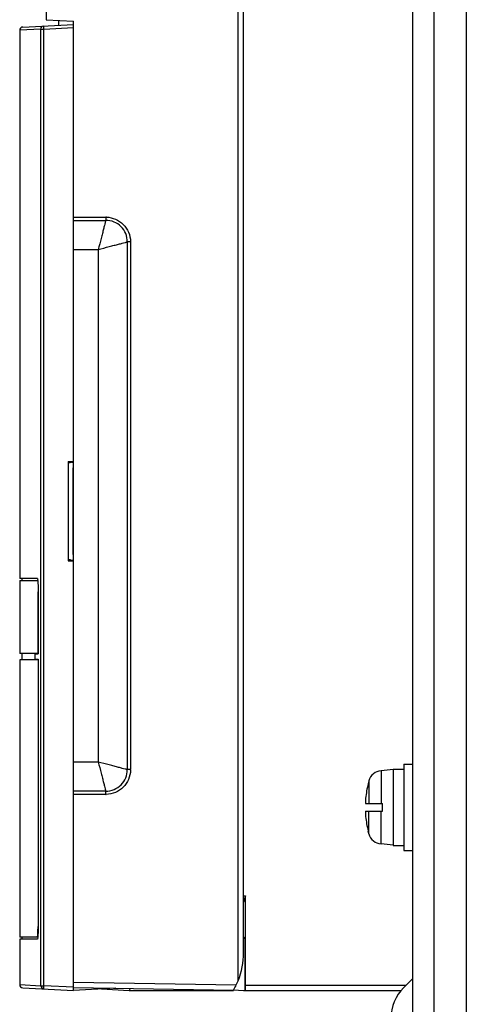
# Model space of a CAD drawing. Header units: millimetres. Extents: x 0 to 2550, y 0 to 1800.
# Tile 25 of 29: x 1411 to 1453, y 877 to 968. Entities that reach past the tile are written whole.
import ezdxf

# ---------------------------------------------------------------- set-up
doc = ezdxf.new("R2010")
doc.units = ezdxf.units.MM
doc.header["$LTSCALE"] = 140.25
doc.layers.get('0').update_dxf_attribs({"linetype": 'CONTINUOUS'})
doc.layers.add('00_COMPONENTS', color=7, linetype='CONTINUOUS')

msp = doc.modelspace()

# ---------------------------------------------------------------- linework, layer by layer
at = {"color": 9, "linetype": 'CONTINUOUS'}
for p, q in [((1452.51, 1068.353), (1452.51, 846.853)), ((1444.59, 898.255), (1444.59, 895.203)), ((1443.453, 897.316), (1443.453, 895.203)), ((1443.453, 892.39), (1443.453, 894.503)), ((1444.59, 891.451), (1444.59, 894.503))]:
    msp.add_line(p, q, dxfattribs=at)
at = {"color": 7, "linetype": 'CONTINUOUS'}
for p, q in [((1447.51, 1066.933), (1447.51, 848.353)), ((1449.51, 848.765), (1449.51, 1066.933)), ((1446.71, 898.853), (1446.71, 890.853)), ((1446.71, 898.853), (1447.51, 898.853)), ((1445.71, 898.353), (1444.59, 898.255)), ((1445.71, 898.403), (1445.71, 891.303)), ((1445.71, 898.403), (1446.71, 898.403)), ((1443.453, 897.316), (1443.383, 897.053)), ((1443.383, 897.053), (1443.39, 897.053)), ((1443.157, 895.203), (1444.71, 895.203)), ((1444.71, 894.503), (1444.71, 895.203)), ((1443.157, 894.503), (1444.71, 894.503)), ((1443.453, 892.39), (1443.383, 892.653)), ((1443.39, 892.653), (1443.383, 892.653)), ((1445.71, 891.353), (1444.59, 891.451)), ((1445.71, 891.303), (1446.71, 891.303)), ((1446.71, 890.853), (1447.51, 890.853))]:
    msp.add_line(p, q, dxfattribs=at)
for centre, radius, start, end in [((1444.704, 896.96), 1.3, 95, 164.11915), ((1452.11, 894.853), 8.993, 165.84006, 174.57654), ((1452.11, 894.853), 8.993, 185.42346, 194.15994), ((1444.704, 892.746), 1.3, 195.88085, 265)]:
    msp.add_arc(centre, radius, start, end, dxfattribs=at)
for points, knots in [([(1443.157, 895.703), (1443.151, 895.639), (1443.144, 895.547), (1443.138, 895.429), (1443.137, 895.354), (1443.138, 895.293), (1443.142, 895.246), (1443.145, 895.219), (1443.153, 895.203), (1443.157, 895.203)], [0, 0, 0, 0, 0.379911, 0.551546, 0.701935, 0.825334, 0.917224, 0.974847, 1, 1, 1, 1]), ([(1443.157, 894.503), (1443.153, 894.503), (1443.145, 894.487), (1443.142, 894.46), (1443.138, 894.413), (1443.137, 894.352), (1443.138, 894.277), (1443.144, 894.159), (1443.151, 894.067), (1443.157, 894.003)], [0, 0, 0, 0, 0.025153, 0.082776, 0.174666, 0.298065, 0.448454, 0.620089, 1, 1, 1, 1])]:
    msp.add_open_spline(points, degree=3, knots=knots, dxfattribs=at)
at = {"layer": '00_COMPONENTS', "color": 9, "linetype": 'CONTINUOUS'}
for p, q in [((1413.51, 967.984), (1413.51, 1056.853)), ((1413.267, 967.11), (1416.01, 967.253)), ((1412.984, 967.11), (1411.01, 967.006)), ((1412.984, 878.296), (1412.984, 967.11)), ((1412.984, 967.11), (1413.267, 967.11)), ((1413.267, 878.296), (1413.267, 967.11)), ((1416.01, 949.653), (1419.01, 949.653)), ((1419.01, 949.653), (1419.01, 949.353)), ((1421.31, 947.353), (1421.01, 947.353)), ((1421.31, 947.353), (1421.309, 898.353)), ((1416.01, 946.653), (1418.31, 946.653)), ((1418.31, 946.653), (1418.31, 899.053)), ((1418.31, 899.053), (1416.01, 899.053)), ((1421.309, 898.353), (1421.01, 898.353)), ((1419.009, 896.053), (1416.01, 896.053)), ((1419.01, 896.053), (1419.01, 896.353)), ((1416.01, 878.629), (1431.14, 878.365)), ((1411.01, 878.4), (1412.984, 878.296)), ((1412.984, 878.296), (1413.267, 878.296)), ((1416.01, 878.153), (1413.267, 878.296)), ((1431.985, 878.353), (1446.927, 878.353))]:
    msp.add_line(p, q, dxfattribs=at)
at = {"layer": '00_COMPONENTS', "color": 7, "linetype": 'CONTINUOUS'}
for p, q in [((1431.31, 878.755), (1431.31, 1056.853)), ((1431.81, 881.353), (1431.81, 1056.853)), ((1411.294, 967.306), (1416.01, 967.553)), ((1413.246, 967.407), (1413.267, 967.409)), ((1413.484, 967.985), (1416.01, 967.853)), ((1414.608, 967.926), (1414.616, 967.475)), ((1416.01, 877.853), (1416.01, 967.853)), ((1411.01, 967.006), (1411.01, 916.107)), ((1416.01, 949.353), (1419.01, 949.353)), ((1421.01, 947.353), (1421.01, 898.353)), ((1415.51, 926.959), (1415.51, 917.747)), ((1415.51, 926.959), (1416.01, 926.959)), ((1415.657, 926.853), (1415.51, 926.853)), ((1415.834, 926.907), (1416.01, 926.907)), ((1415.964, 926.376), (1415.964, 918.33)), ((1416.01, 926.376), (1415.964, 926.376)), ((1415.51, 917.853), (1415.657, 917.853)), ((1416.01, 918.33), (1415.964, 918.33)), ((1415.51, 917.747), (1416.01, 917.747)), ((1415.834, 917.799), (1416.01, 917.799)), ((1411.034, 916.107), (1411.01, 916.107)), ((1412.658, 916.107), (1411.01, 916.107)), ((1411.21, 916.103), (1411.21, 915.903)), ((1411.01, 915.903), (1411.01, 909.153)), ((1411.01, 915.903), (1412.693, 915.903)), ((1412.714, 909.153), (1412.714, 914.855)), ((1412.728, 914.855), (1412.728, 909.099)), ((1412.714, 909.153), (1411.01, 909.153)), ((1411.21, 909.153), (1411.21, 908.553)), ((1412.455, 908.607), (1412.455, 909.099)), ((1412.455, 909.099), (1412.728, 909.099)), ((1411.01, 908.553), (1411.01, 882.803)), ((1412.714, 908.553), (1411.01, 908.553)), ((1412.455, 908.607), (1412.728, 908.607)), ((1412.714, 908.553), (1412.714, 883.851)), ((1412.728, 908.607), (1412.728, 883.851)), ((1419.01, 896.353), (1416.01, 896.353)), ((1431.985, 886.625), (1431.81, 886.039)), ((1431.81, 886.625), (1431.985, 886.625)), ((1431.985, 878.353), (1431.985, 886.625)), ((1412.693, 882.803), (1411.01, 882.803)), ((1411.01, 882.6), (1411.01, 878.4)), ((1412.658, 882.6), (1411.01, 882.6)), ((1411.034, 882.6), (1411.01, 882.6)), ((1411.21, 882.803), (1411.21, 882.603)), ((1431.81, 882.839), (1431.949, 882.7)), ((1431.81, 882.7), (1431.949, 882.7)), ((1431.949, 877.853), (1431.949, 882.7)), ((1431.14, 878.365), (1431.31, 878.755)), ((1447.51, 878.936), (1446.681, 878.108)), ((1411.294, 878.1), (1416.01, 877.853)), ((1413.251, 877.998), (1413.267, 877.997)), ((1416.01, 878.129), (1430.881, 877.869)), ((1419.957, 878.06), (1416.01, 877.853)), ((1418.602, 877.989), (1421.195, 877.853)), ((1421.262, 878.037), (1421.195, 877.853)), ((1421.195, 877.853), (1430.872, 877.853)), ((1427.01, 877.853), (1427.01, 877.937)), ((1430.885, 877.918), (1431.81, 877.853)), ((1431.81, 877.853), (1431.949, 877.853)), ((1431.972, 877.853), (1446.486, 877.853))]:
    msp.add_line(p, q, dxfattribs=at)
for centre, radius, start, end in [((1411.31, 967.006), 0.3, 93, 180), ((1419.01, 947.353), 2, 0.00088, 90.00101), ((1408.964, 915.579), 3.746, 4.41411, 5.36506), ((1419.01, 898.353), 2, 270.00088, 0.00101), ((1409.243, 883.103), 3.466, 354.44808, 355.39855), ((1424.81, 881.353), 7, 338.21321, 360), ((1411.31, 878.4), 0.3, 180, 267), ((1424.81, 881.353), 7, 330.15306, 334.72964), ((1449.51, 875.279), 4, 135, 180)]:
    msp.add_arc(centre, radius, start, end, dxfattribs=at)
at = {"layer": '00_COMPONENTS', "color": 9, "linetype": 'CONTINUOUS'}
for centre, radius, start, end in [((1419.009, 947.399), 2.254, 88.50878, 89.98242), ((1419.024, 947.353), 2.286, 0.00396, 1.17999), ((1419.056, 898.354), 2.254, 358.50878, 359.98242), ((1419.009, 898.345), 2.292, 270.00394, 271.19541)]:
    msp.add_arc(centre, radius, start, end, dxfattribs=at)
at = {"layer": '00_COMPONENTS', "color": 7, "linetype": 'CONTINUOUS'}
for centre, major_axis, ratio, start_param, end_param in [((2468.26, 926.146), (1054.25, 0.321), 0.017452, 3.082747, 3.085683), ((2468.26, 918.56), (1054.25, -0.321), 0.017452, -3.085683, -3.082747), ((1431.972, 878.353), (0, 0.5), 0.026186, -3.141593, -1.570796)]:
    msp.add_ellipse(centre, major_axis=major_axis, ratio=ratio, start_param=start_param, end_param=end_param, dxfattribs=at)
at = {"layer": '00_COMPONENTS', "color": 9, "linetype": 'CONTINUOUS'}
for points, knots in [([(1412.984, 967.11), (1412.984, 967.181), (1413.037, 967.327), (1413.176, 967.399), (1413.246, 967.407)], [0, 0, 0, 0, 0.500299, 1, 1, 1, 1]), ([(1413.267, 967.11), (1413.265, 967.148), (1413.264, 967.216), (1413.257, 967.316), (1413.267, 967.363), (1413.26, 967.409), (1413.267, 967.409)], [0, 0, 0, 0, 0.381585, 0.705042, 0.921614, 1, 1, 1, 1]), ([(1419.01, 949.353), (1419.013, 949.35), (1418.999, 949.329), (1418.998, 949.292), (1418.975, 949.224), (1418.942, 949.087), (1418.88, 948.858), (1418.794, 948.523), (1418.69, 948.118), (1418.524, 947.488), (1418.404, 946.991), (1418.31, 946.653)], [0, 0, 0, 0, 0.004989, 0.019806, 0.04435, 0.07835, 0.172797, 0.298701, 0.450672, 0.62255, 1, 1, 1, 1]), ([(1419.068, 949.652), (1419.638, 949.637), (1420.812, 949.146), (1421.297, 947.97), (1421.309, 947.4)], [0, 0, 0, 0, 0.500154, 1, 1, 1, 1]), ([(1418.31, 946.653), (1418.648, 946.747), (1419.144, 946.867), (1419.775, 947.034), (1420.18, 947.137), (1420.515, 947.226), (1420.744, 947.282), (1420.882, 947.322), (1420.952, 947.332), (1420.992, 947.359), (1421.01, 947.353)], [0, 0, 0, 0, 0.377444, 0.549324, 0.701308, 0.827226, 0.921618, 0.955592, 0.980152, 1, 1, 1, 1]), ([(1421.01, 898.353), (1421.006, 898.35), (1420.986, 898.364), (1420.948, 898.365), (1420.881, 898.387), (1420.744, 898.42), (1420.515, 898.483), (1420.18, 898.569), (1419.775, 898.672), (1419.145, 898.839), (1418.648, 898.959), (1418.31, 899.053)], [0, 0, 0, 0, 0.004989, 0.019806, 0.04435, 0.07835, 0.172797, 0.298701, 0.450672, 0.62255, 1, 1, 1, 1]), ([(1418.31, 899.053), (1418.404, 898.715), (1418.523, 898.218), (1418.691, 897.588), (1418.794, 897.183), (1418.883, 896.848), (1418.939, 896.619), (1418.979, 896.481), (1418.988, 896.411), (1419.016, 896.37), (1419.01, 896.353)], [0, 0, 0, 0, 0.377443, 0.549323, 0.701307, 0.827225, 0.921618, 0.955592, 0.980152, 1, 1, 1, 1]), ([(1421.309, 898.295), (1421.294, 897.725), (1420.803, 896.551), (1419.627, 896.065), (1419.057, 896.054)], [0, 0, 0, 0, 0.500152, 1, 1, 1, 1]), ([(1412.984, 878.296), (1412.984, 878.225), (1413.039, 878.077), (1413.18, 878.006), (1413.251, 877.998)], [0, 0, 0, 0, 0.500312, 1, 1, 1, 1]), ([(1413.267, 877.997), (1413.26, 877.997), (1413.267, 878.043), (1413.257, 878.09), (1413.264, 878.19), (1413.265, 878.258), (1413.267, 878.296)], [0, 0, 0, 0, 0.078386, 0.294958, 0.618415, 1, 1, 1, 1])]:
    msp.add_open_spline(points, degree=3, knots=knots, dxfattribs=at)
at = {"layer": '00_COMPONENTS', "color": 7, "linetype": 'CONTINUOUS'}
for points, knots in [([(1412.658, 916.107), (1412.659, 916.107), (1412.662, 916.105), (1412.663, 916.103), (1412.664, 916.101)], [0, 0, 0, 0, 0.402333, 1, 1, 1, 1]), ([(1412.664, 916.101), (1412.674, 916.084), (1412.682, 916.024), (1412.69, 915.968), (1412.694, 915.929)], [0, 0, 0, 0, 0.335274, 1, 1, 1, 1]), ([(1412.699, 915.867), (1412.704, 915.801), (1412.723, 915.464), (1412.728, 915.126), (1412.728, 914.855)], [0, 0, 0, 0, 0.197513, 1, 1, 1, 1]), ([(1412.658, 882.803), (1412.665, 882.803), (1412.672, 882.84), (1412.682, 882.887), (1412.69, 882.984), (1412.699, 883.104), (1412.705, 883.255), (1412.712, 883.49), (1412.714, 883.675), (1412.714, 883.803)], [0, 0, 0, 0, 0.022001, 0.079579, 0.172039, 0.296109, 0.44702, 0.619117, 1, 1, 1, 1]), ([(1412.728, 883.851), (1412.728, 883.751), (1412.725, 883.409), (1412.717, 883.067), (1412.698, 882.824)], [0, 0, 0, 0, 0.290106, 1, 1, 1, 1]), ([(1412.664, 882.605), (1412.663, 882.604), (1412.662, 882.601), (1412.659, 882.6), (1412.658, 882.6)], [0, 0, 0, 0, 0.597667, 1, 1, 1, 1]), ([(1412.693, 882.767), (1412.689, 882.731), (1412.681, 882.677), (1412.673, 882.621), (1412.664, 882.605)], [0, 0, 0, 0, 0.663011, 1, 1, 1, 1])]:
    msp.add_open_spline(points, degree=3, knots=knots, dxfattribs=at)

doc.saveas('drawing.dxf')
